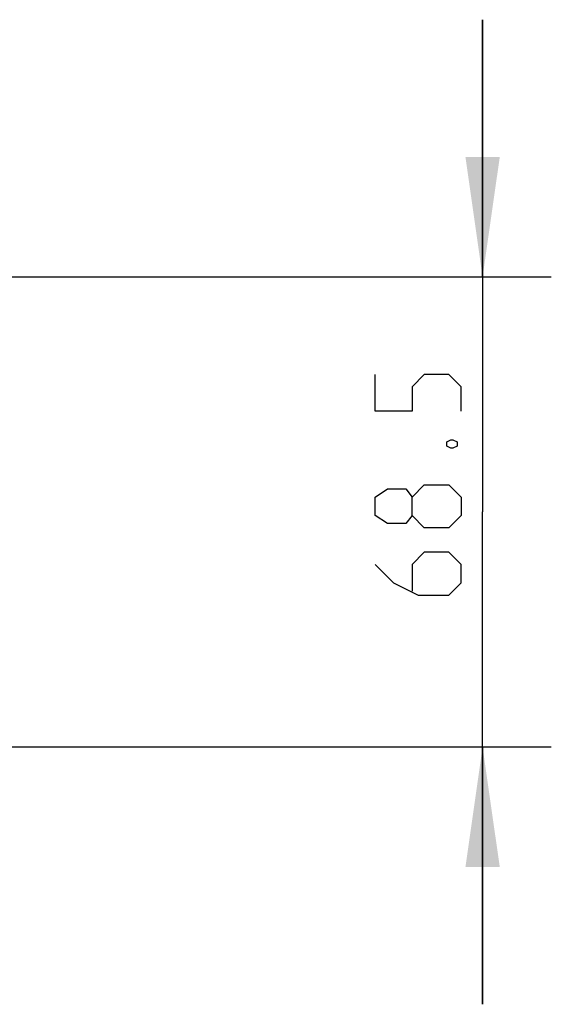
# Model space of a CAD drawing. Extents: x 0 to 420, y 0 to 297.
# Tile 59 of 116: x 171 to 187, y 214 to 243. Entities that reach past the tile are written whole.
import ezdxf

# ---------------------------------------------------------------- set-up
doc = ezdxf.new("R2010")
doc.units = 0
doc.header["$LTSCALE"] = 23.1
doc.layers.get('0').update_dxf_attribs({"linetype": 'CONTINUOUS'})
doc.layers.add('DIM_PILOTEES', color=7, linetype='CONTINUOUS')
doc.dimstyles.get("Standard").update_dxf_attribs({"dimtxt": 2.5, "dimasz": 2.5, "dimexe": 1.25, "dimexo": 0.625, "dimtad": 1, "dimcen": 2.5, "dimazin": 3, "dimtfac": 1, "dimtmove": 0, "dimatfit": 3})

# ---------------------------------------------------------------- blocks, each defined once
blk = doc.blocks.new('_FILLED')
at = {"color": 0, "linetype": 'BYBLOCK'}
blk.add_solid([(0, 0), (-1, 0.1429), (-1, -0.1429)], dxfattribs=at)
blk = doc.blocks.new('*D2')
at = {"layer": 'DIM_PILOTEES', "color": 2, "linetype": 'CONTINUOUS'}
for p, q in [((184.955, 235.097), (184.955, 242.597)), ((184.955, 242.597), (184.955, 228.247)), ((169.227, 235.097), (186.955, 235.097)), ((184.955, 213.897), (184.955, 228.247)), ((169.227, 221.397), (186.955, 221.397)), ((184.955, 221.397), (184.955, 213.897))]:
    blk.add_line(p, q, dxfattribs=at)
at = {"layer": 'DIM_PILOTEES', "color": 2, "linetype": 'CONTINUOUS', "xscale": 3.5, "yscale": 3.5, "zscale": 3.5}
for p, rotation in [((184.955, 235.097), 270), ((184.955, 221.397), 90)]:
    blk.add_blockref('_FILLED', p, dxfattribs=dict(at, rotation=rotation))

msp = doc.modelspace()

# ---------------------------------------------------------------- linework, layer by layer
at = {"layer": 'DIM_PILOTEES', "color": 2, "linetype": 'CONTINUOUS'}
for points in [[(184.33, 231.182), (184.33, 231.897), (183.973, 232.254), (183.258, 232.254), (182.901, 231.897), (182.901, 231.182), (181.83, 231.182), (181.83, 232.254)], [(183.913, 230.29), (184.032, 230.349), (184.092, 230.349), (184.211, 230.29), (184.211, 230.17), (184.092, 230.111), (184.032, 230.111), (183.913, 230.17), (183.913, 230.29)], [(182.901, 228.147), (182.723, 227.909), (182.187, 227.909), (181.83, 228.147), (181.83, 228.682), (182.187, 228.92), (182.723, 228.92), (182.901, 228.682), (183.258, 229.04), (183.973, 229.04), (184.33, 228.682), (184.33, 228.147), (183.973, 227.79)], [(183.973, 227.79), (183.258, 227.79), (182.901, 228.147), (182.901, 228.682)], [(181.83, 226.718), (182.365, 226.182), (183.08, 225.825), (183.973, 225.825), (184.33, 226.182), (184.33, 226.718), (183.973, 227.075), (183.258, 227.075), (182.901, 226.718), (182.901, 225.944)]]:
    msp.add_lwpolyline(points, dxfattribs=at)

# ---------------------------------------------------------------- dimensions: what is measured, and where the dimension line sits
dim = msp.add_linear_dim(base=(184.955, 221.397), p1=(169.227, 235.097), p2=(169.227, 221.397), angle=270, dimstyle='Standard', dxfattribs=at)
dim.commit()
dim.dimension.update_dxf_attribs({"geometry": '*D2', "text_midpoint": (184.955, 225.825), "dimtype": 128})

doc.saveas('drawing.dxf')
